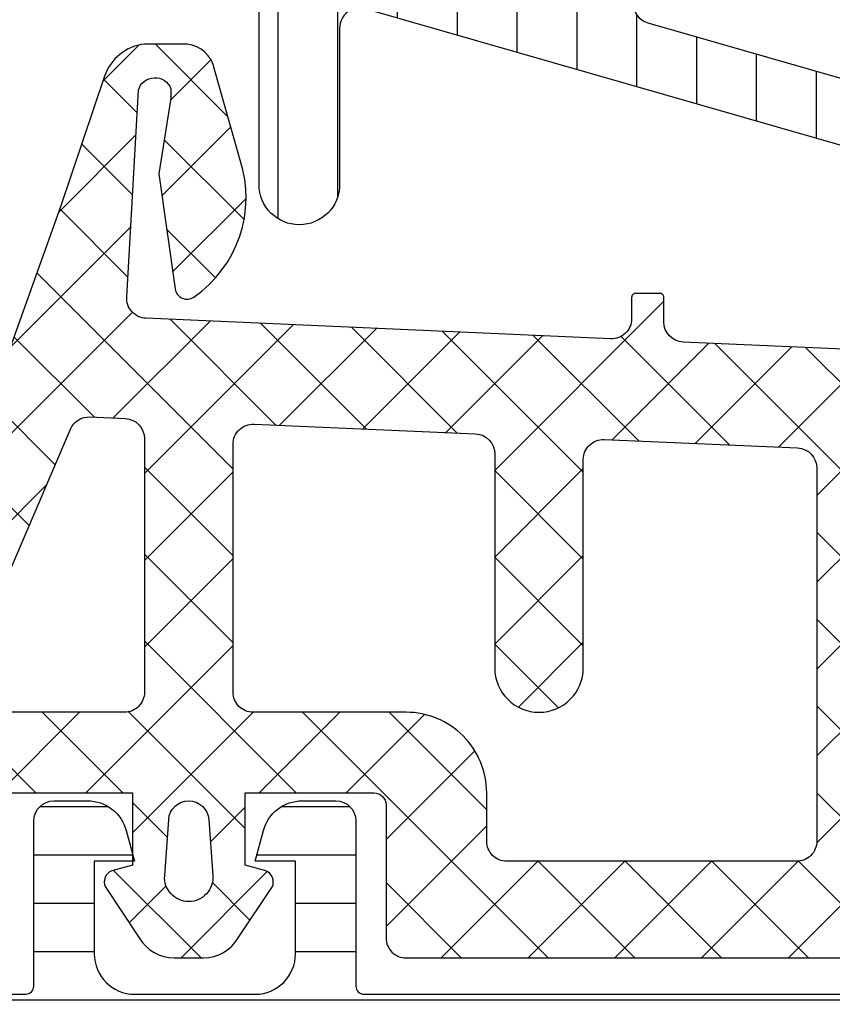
# Model space of a CAD drawing. Header units: millimetres. Extents: x 247761 to 294611, y 172579 to 236863.
# Tile 119 of 256: x 249750 to 249770, y 190091 to 190115. Entities that reach past the tile are written whole.
import ezdxf

# ---------------------------------------------------------------- set-up
doc = ezdxf.new("R2010")
doc.units = ezdxf.units.MM
doc.layers.add('FASÁDA DETAILNÍ', color=4, linetype='Continuous')
doc.layers.add('NOVA', color=240, linetype='Continuous')
pattern_1 = [(135, (0, 0), (-1.077630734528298, -1.077630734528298), []), (225, (0, 0), (1.077630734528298, -1.077630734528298), [])]

# ---------------------------------------------------------------- blocks, each defined once
blk = doc.blocks.new('A$C69D17D4D')
at = {"layer": 'FASÁDA DETAILNÍ'}
h = blk.add_hatch(dxfattribs=at)
h.set_pattern_fill('ANSI31', color=256, scale=0.468, angle=45, style=0)
h.set_pattern_definition([(90, (0, 0), (-1.4859, 3.33066907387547e-16), [])])
edge = h.paths.add_edge_path(flags=16)
edge.add_line((-24886.72962539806, 16752.15183115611), (-24888.01298739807, 16749.92912115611))
edge.add_ellipse((-24886.28126243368, 16748.92924877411), major_axis=(-1.999654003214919, 0), ratio=1, start_angle=-30.00150144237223, end_angle=29.99995422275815)
edge.add_line((-24888.01301439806, 16747.92942315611), (-24887.36088639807, 16746.79990515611))
edge.add_ellipse((-24884.76280619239, 16748.29990828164), major_axis=(-3.000005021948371, 0), ratio=1, start_angle=30.00001355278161, end_angle=73.99994528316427)
edge.add_line((-24885.58972239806, 16745.41611915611), (-24881.91870039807, 16744.36347115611))
edge.add_ellipse((-24881.78088160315, 16744.84410218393), major_axis=(-0.5000002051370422, 0), ratio=1, start_angle=73.99999279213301, end_angle=180.000798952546)
edge.add_line((-24881.28088139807, 16744.84410915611), (-24881.28099139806, 16752.40186215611))
edge.add_ellipse((-24881.78099123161, 16752.40185232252), major_axis=(-0.4999998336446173, 0), ratio=1, start_angle=180.0011268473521, end_angle=270.0008212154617)
edge.add_line((-24881.78099839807, 16752.90185215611), (-24885.43064739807, 16752.90179615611))
edge.add_ellipse((-24885.43060793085, 16751.40179690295), major_axis=(-1.499999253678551, 0), ratio=1, start_angle=270.0015075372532, end_angle=329.9984727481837)
edge = h.paths.add_edge_path(flags=16)
edge.add_line((-24879.68098939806, 16752.40188015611), (-24879.68086239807, 16744.09855015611))
edge.add_ellipse((-24879.18086211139, 16744.09855841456), major_axis=(-0.5000002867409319, 0), ratio=1, start_angle=0.000946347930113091, end_angle=74.00005606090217)
edge.add_line((-24879.31868039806, 16743.61792715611), (-24873.36591839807, 16741.91100015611))
edge.add_ellipse((-24873.2280993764, 16742.39163088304), major_axis=(-0.4999999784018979, 0), ratio=1, start_angle=73.99995831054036, end_angle=180.0009480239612)
edge.add_line((-24872.72809939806, 16742.39163915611), (-24872.72826939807, 16752.40199315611))
edge.add_ellipse((-24873.22826958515, 16752.40198096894), major_axis=(-0.5000001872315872, 0), ratio=1, start_angle=180.0013965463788, end_angle=270.0008952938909)
edge.add_line((-24873.22827739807, 16752.90198115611), (-24879.18099739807, 16752.90189115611))
edge.add_ellipse((-24879.18098912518, 16752.40189088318), major_axis=(-0.5000002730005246, 0), ratio=1, start_angle=-89.99905199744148, end_angle=0.001229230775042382)
edge = h.paths.add_edge_path(flags=16)
edge.add_line((-24865.36396539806, 16741.85284415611), (-24863.53007639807, 16745.02923415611))
edge.add_ellipse((-24866.12815614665, 16746.52923401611), major_axis=(-3.000002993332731, 0), ratio=1, start_angle=150.000036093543, end_angle=210.0014917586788)
edge.add_line((-24863.53011639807, 16748.02930315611), (-24865.91061139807, 16752.15218615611))
edge.add_ellipse((-24867.20962967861, 16751.40215049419), major_axis=(-1.500000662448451, 0), ratio=1, start_angle=210.001558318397, end_angle=270.0015171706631)
edge.add_line((-24867.20966939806, 16752.90215115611), (-24870.62828339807, 16752.90206015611))
edge.add_ellipse((-24870.62826991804, 16752.40206067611), major_axis=(-0.4999994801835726, 0), ratio=1, start_angle=-89.99845530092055, end_angle=0.001434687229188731)
edge.add_line((-24871.12826939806, 16752.40204815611), (-24871.12808839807, 16742.10273315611))
edge.add_ellipse((-24870.12808805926, 16742.10275149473), major_axis=(-1.000000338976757, 0), ratio=1, start_angle=0.001050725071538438, end_angle=90.0015275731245)
edge.add_line((-24870.12806139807, 16741.10275115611), (-24866.66296339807, 16741.10284415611))
edge.add_ellipse((-24866.66300358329, 16742.60284429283), major_axis=(-1.500000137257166, 0), ratio=1, start_angle=90.00153496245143, end_angle=149.9999969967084)
edge = h.paths.add_edge_path()
edge.add_line((-24863.51615939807, 16739.50297615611), (-24870.06922239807, 16739.50275415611))
edge.add_arc((-24870.06938925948, 16744.50275185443), 4.999997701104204, 253.999976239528, 270.00191209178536, ccw=False)
edge.add_line((-24871.44757739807, 16739.69644615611), (-24886.33399539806, 16743.96505715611))
edge.add_arc((-24886.47181391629, 16743.48442680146), 0.4999994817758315, 74.00000200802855, 180.0000739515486)
edge.add_line((-24886.97181339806, 16743.48442615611), (-24886.97181339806, 16739.60105215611))
edge.add_arc((-24887.97181339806, 16739.60103215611), 1.0000000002, -179.9988540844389, 0.0011459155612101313, ccw=False)
edge.add_line((-24888.97181339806, 16739.60101215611), (-24888.97200139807, 16744.29934815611))
edge.add_line((-24888.97200139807, 16744.29934815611), (-24889.12805339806, 16744.29934815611))
edge.add_arc((-24889.128053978, 16744.59934814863), 0.2999999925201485, 201.9738458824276, 270.0001107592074, ccw=False)
edge.add_line((-24889.40626039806, 16744.48709315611), (-24890.37944739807, 16746.89899515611))
edge.add_arc((-24890.56491864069, 16746.82415855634), 0.2000002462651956, 21.97379771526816, 114.1409822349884)
edge.add_line((-24890.64671539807, 16747.00666715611), (-24892.24540039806, 16746.29016715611))
edge.add_arc((-24892.55213866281, 16746.97457291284), 0.7499997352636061, 179.999981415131, 294.1410584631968, ccw=False)
edge.add_line((-24893.30213839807, 16746.97457315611), (-24893.30213839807, 16752.08212215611))
edge.add_arc((-24892.70213856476, 16752.08212202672), 0.5999998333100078, 59.85707513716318, 179.9999876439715, ccw=False)
edge.add_line((-24892.40084339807, 16752.60098715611), (-24890.22888639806, 16751.33977115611))
edge.add_arc((-24890.07823812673, 16751.59920380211), 0.3000003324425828, 239.8569693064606, 343.9999309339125)
edge.add_line((-24889.78985939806, 16751.51651215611), (-24889.35559239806, 16753.03098415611))
edge.add_line((-24889.35559239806, 16753.03098415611), (-24888.59304439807, 16754.35175615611))
edge.add_arc((-24888.33323725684, 16754.20175541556), 0.2999999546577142, 87.53669521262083, 149.9998316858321, ccw=False)
edge.add_line((-24888.32034339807, 16754.50147815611), (-24864.33068939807, 16754.50147815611))
edge.add_arc((-24864.31073472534, 16754.20214243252), 0.3000001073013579, 30.000147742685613, 93.81387623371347, ccw=False)
edge.add_line((-24864.05092739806, 16754.35214315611), (-24863.28835939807, 16753.03133715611))
edge.add_line((-24863.28835939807, 16753.03133715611), (-24862.85409239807, 16751.51686615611))
edge.add_arc((-24862.56571327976, 16751.59955730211), 0.3000005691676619, 195.9999567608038, 300.1429183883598)
edge.add_line((-24862.41506539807, 16751.34012415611), (-24860.24310939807, 16752.60134015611))
edge.add_arc((-24859.94181373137, 16752.08247473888), 0.6000003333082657, 3.984309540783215e-05, 120.1429523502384, ccw=False)
edge.add_line((-24859.34181339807, 16752.08247515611), (-24859.34181339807, 16742.17887515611))
edge.add_arc((-24860.09181345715, 16742.17887441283), 0.75000005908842, -114.14102026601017, 5.6782335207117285e-05, ccw=False)
edge.add_line((-24860.39855139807, 16741.49446815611), (-24861.99723639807, 16742.21096815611))
edge.add_arc((-24862.07903315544, 16742.02845955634), 0.2000002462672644, 65.85901776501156, 158.0262022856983)
edge.add_line((-24862.26450439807, 16742.10329615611), (-24863.23796339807, 16739.69072115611))
edge.add_arc((-24863.51616925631, 16739.80297531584), 0.2999991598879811, 270.0018827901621, 338.0262614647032, ccw=False)
h = blk.add_hatch(dxfattribs=at)
h.set_pattern_fill('ANSI37', color=256, scale=0.48, angle=90, style=0)
h.set_pattern_definition(pattern_1)
edge = h.paths.add_edge_path(flags=16)
edge.add_line((-24890.21938039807, 16723.83563733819), (-24890.11963639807, 16722.44278333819))
edge.add_arc((-24890.7181033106, 16722.39992584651), 0.5999995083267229, -90.0000083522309, 4.096080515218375, ccw=False)
edge.add_arc((-24890.71810348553, 16722.39992584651), 0.5999995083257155, 175.9039194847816, 270.0000083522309, ccw=False)
edge.add_line((-24891.31657039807, 16722.44278333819), (-24891.21682639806, 16723.83563733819))
edge.add_arc((-24890.71810339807, 16723.79992286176), 0.5000001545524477, 4.096064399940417, 175.9039356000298, ccw=False)
edge = h.paths.add_edge_path(flags=16)
edge.add_arc((-24892.31810002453, 16726.99993096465), 0.4999996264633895, -90.00004280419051, 4.280419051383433e-05, ccw=False)
edge.add_line((-24892.31810039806, 16726.49993133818), (-24895.91178539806, 16726.49993133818))
edge.add_arc((-24895.91178541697, 16726.99993167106), 0.5000003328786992, 156.7819733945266, 270.00000216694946, ccw=False)
edge.add_line((-24896.37129139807, 16727.19704733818), (-24893.65541339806, 16733.52814933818))
edge.add_arc((-24893.19590804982, 16733.33103341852), 0.4999998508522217, 87.49988936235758, 156.7819182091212, ccw=False)
edge.add_line((-24893.17409739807, 16733.83055733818), (-24892.29629039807, 16733.79223133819))
edge.add_arc((-24892.31809988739, 16733.29270772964), 0.4999994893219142, -4.485734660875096e-05, 87.50002088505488, ccw=False)
edge.add_line((-24891.81810039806, 16733.29270733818), (-24891.81810039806, 16726.99993133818))
edge = h.paths.add_edge_path(flags=16)
edge.add_line((-24866.76418139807, 16732.40809333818), (-24862.61551139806, 16723.51124033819))
edge.add_arc((-24863.06866513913, 16723.29993120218), 0.4999998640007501, -90.00002967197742, 25.000007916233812, ccw=False)
edge.add_line((-24863.06866539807, 16722.79993133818), (-24872.41810039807, 16722.79993133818))
edge.add_arc((-24872.4181007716, 16723.29993096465), 0.4999996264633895, 179.9999571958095, 270.00004280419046, ccw=False)
edge.add_line((-24872.91810039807, 16723.29993133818), (-24872.91810039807, 16732.42385433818))
edge.add_arc((-24872.41810033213, 16732.42385417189), 0.5000000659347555, 87.49997275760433, 179.9999809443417, ccw=False)
edge.add_line((-24872.39629039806, 16732.92337833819), (-24867.19552639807, 16732.69630833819))
edge.add_arc((-24867.21733612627, 16732.19678293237), 0.5000012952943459, 25.00009198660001, 87.50000252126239, ccw=False)
edge = h.paths.add_edge_path(flags=16)
edge.add_arc((-24875.61810002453, 16723.29993096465), 0.4999996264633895, -90.00004280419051, 4.280419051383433e-05, ccw=False)
edge.add_line((-24875.61810039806, 16722.79993133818), (-24882.81810039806, 16722.79993133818))
edge.add_arc((-24882.8181007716, 16723.29993096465), 0.4999996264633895, 179.9999571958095, 270.00004280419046, ccw=False)
edge.add_line((-24883.31810039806, 16723.29993133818), (-24883.31810039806, 16724.49993133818))
edge.add_arc((-24885.31809890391, 16724.49993283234), 1.99999850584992, 359.9999571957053, 450.0000428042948)
edge.add_line((-24885.31810039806, 16726.49993133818), (-24889.11810039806, 16726.49993133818))
edge.add_arc((-24889.1181007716, 16726.99993096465), 0.4999996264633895, 179.9999571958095, 270.00004280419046, ccw=False)
edge.add_line((-24889.61810039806, 16726.99993133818), (-24889.61810039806, 16733.15299233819))
edge.add_arc((-24889.11810033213, 16733.15299217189), 0.5000000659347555, 87.49997275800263, 179.9999809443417, ccw=False)
edge.add_line((-24889.09629039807, 16733.65251633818), (-24883.59629039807, 16733.41238133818))
edge.add_arc((-24883.61809988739, 16732.91285772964), 0.4999994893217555, -4.4856929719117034e-05, 87.50002088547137, ccw=False)
edge.add_line((-24883.11810039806, 16732.91285733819), (-24883.11810039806, 16727.59993133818))
edge.add_arc((-24882.01810039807, 16727.59993133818), 1.099999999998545, 180, 360)
edge.add_line((-24880.91810039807, 16727.59993133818), (-24880.91810039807, 16732.77314233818))
edge.add_arc((-24880.41810033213, 16732.77314217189), 0.5000000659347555, 87.49997275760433, 179.9999809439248, ccw=False)
edge.add_line((-24880.39629039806, 16733.27266633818), (-24875.59629039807, 16733.06309333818))
edge.add_arc((-24875.61809988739, 16732.56356972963), 0.4999994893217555, -4.4856929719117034e-05, 87.50002088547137, ccw=False)
edge.add_line((-24875.11810039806, 16732.56356933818), (-24875.11810039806, 16723.29993133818))
edge = h.paths.add_edge_path()
edge.add_line((-24860.40504739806, 16724.68638833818), (-24864.50289639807, 16733.47425433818))
edge.add_ellipse((-24867.22182176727, 16732.20639684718), major_axis=(-3.000002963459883, 0), ratio=1, start_angle=205.0000306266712, end_angle=267.4999411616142)
edge.add_line((-24867.09096039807, 16735.20354433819), (-24867.73991039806, 16735.23187833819))
edge.add_ellipse((-24867.71810090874, 16735.73140194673), major_axis=(-0.4999994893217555, 0), ratio=1, start_angle=-4.4856929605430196e-05, end_angle=87.50002088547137, ccw=False)
edge.add_line((-24868.21810039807, 16735.73140233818), (-24868.21810039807, 16736.69993133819))
edge.add_ellipse((-24868.31810032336, 16736.69993141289), major_axis=(-0.09999992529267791, 0), ratio=1, start_angle=179.9999571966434, end_angle=270.0000428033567)
edge.add_line((-24868.31810039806, 16736.79993133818), (-24868.91810039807, 16736.79993133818))
edge.add_ellipse((-24868.91810047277, 16736.69993141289), major_axis=(-0.09999992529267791, 0), ratio=1, start_angle=-90.00004280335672, end_angle=4.280335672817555e-05)
edge.add_line((-24869.01810039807, 16736.69993133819), (-24869.01810039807, 16735.79689333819))
edge.add_ellipse((-24869.518100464, 16735.79689350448), major_axis=(-0.5000000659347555, 0), ratio=1, start_angle=87.49997275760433, end_angle=179.9999809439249, ccw=False)
edge.add_line((-24869.53991039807, 16735.29736933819), (-24878.44020439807, 16735.69120733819))
edge.add_ellipse((-24878.4181002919, 16736.19071861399), major_axis=(-0.5000001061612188, 0), ratio=1, start_angle=-8.298694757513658e-05, end_angle=87.466230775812, ccw=False)
edge.add_line((-24878.91810039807, 16736.19071933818), (-24878.91810039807, 16736.79993133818))
edge.add_ellipse((-24879.01810032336, 16736.79993141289), major_axis=(-0.09999992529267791, 0), ratio=1, start_angle=179.9999571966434, end_angle=270.0000428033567)
edge.add_line((-24879.01810039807, 16736.89993133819), (-24879.61810039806, 16736.89993133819))
edge.add_ellipse((-24879.61810047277, 16736.79993141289), major_axis=(-0.09999992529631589, 0), ratio=1, start_angle=-90.00004280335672, end_angle=4.280335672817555e-05)
edge.add_line((-24879.71810039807, 16736.79993133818), (-24879.71810039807, 16736.27036933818))
edge.add_ellipse((-24880.2181008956, 16736.27036903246), major_axis=(-0.5000004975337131, 0), ratio=1, start_angle=87.46630200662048, end_angle=180.0000350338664, ccw=False)
edge.add_line((-24880.24020439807, 16735.77085733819), (-24891.78042939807, 16736.28151333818))
edge.add_ellipse((-24891.75861986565, 16736.78103793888), major_axis=(-0.5000004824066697, 0), ratio=1, start_angle=-3.2170573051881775, end_angle=87.50002091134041, ccw=False)
edge.add_line((-24892.25783239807, 16736.80909733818), (-24891.96926939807, 16741.94284033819))
edge.add_ellipse((-24891.55885139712, 16741.82728491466), major_axis=(-0.4263754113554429, 0), ratio=1, start_angle=200.7589723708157, end_angle=344.2751455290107, ccw=False)
edge.add_line((-24891.16015639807, 16741.97840833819), (-24891.16139639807, 16741.74580533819))
edge.add_line((-24891.16139639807, 16741.74580533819), (-24891.45953439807, 16739.86322633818))
edge.add_line((-24891.45953439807, 16739.86322633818), (-24891.05910839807, 16737.01394133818))
edge.add_ellipse((-24890.76202780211, 16737.05569193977), major_axis=(-0.2999999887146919, 0), ratio=1, start_angle=7.99974404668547, end_angle=124.5977463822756)
edge.add_ellipse((-24892.29514118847, 16739.27826302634), major_axis=(-3.000047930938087, 0), ratio=1, start_angle=124.5976412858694, end_angle=198.008424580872)
edge.add_line((-24889.44206239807, 16740.20574833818), (-24890.07563839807, 16742.46063933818))
edge.add_ellipse((-24890.8508509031, 16742.2997097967), major_axis=(-0.7917403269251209, 0), ratio=1, start_angle=191.727689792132, end_angle=263.2016537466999)
edge.add_line((-24890.75712839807, 16743.08588333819), (-24891.81533839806, 16743.08710433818))
edge.add_ellipse((-24891.68621415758, 16741.90801811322), major_axis=(-1.186135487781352, 0), ratio=1, start_angle=276.2496781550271, end_angle=341.3444235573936)
edge.add_line((-24892.81002839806, 16742.28743733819), (-24893.90436139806, 16739.04609733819))
edge.add_line((-24893.90436139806, 16739.04609733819), (-24896.79413939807, 16730.99630233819))
edge.add_line((-24896.79413939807, 16730.99630233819), (-24901.12694839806, 16721.09842533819))
edge.add_ellipse((-24900.6679394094, 16720.90015527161), major_axis=(-0.5000002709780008, 0), ratio=1, start_angle=-23.36204948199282, end_angle=89.93342362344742)
edge.add_line((-24900.66852039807, 16720.40015533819), (-24900.12181939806, 16720.39952033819))
edge.add_ellipse((-24900.12123912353, 16720.89952044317), major_axis=(-0.5000004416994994, 0), ratio=1, start_angle=89.93350548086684, end_angle=156.0791754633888)
edge.add_line((-24899.66418539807, 16720.69678333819), (-24898.26242939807, 16723.90078633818))
edge.add_ellipse((-24897.34628831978, 16723.4999320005), major_axis=(-0.9999993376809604, 0), ratio=1, start_angle=269.99994718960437, end_angle=336.3683852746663, ccw=False)
edge.add_line((-24897.34628739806, 16724.49993133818), (-24892.11834539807, 16724.49993133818))
edge.add_line((-24892.11834539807, 16724.49993133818), (-24892.11833639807, 16722.70045233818))
edge.add_line((-24892.11833639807, 16722.70045233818), (-24892.63313739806, 16722.56251033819))
edge.add_ellipse((-24892.51837214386, 16722.2853563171), major_axis=(-0.2999756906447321, 0), ratio=1, start_angle=-67.50629973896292, end_angle=22.50356669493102)
edge.add_line((-24892.79550639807, 16722.17054333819), (-24891.94633939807, 16720.90041633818))
edge.add_ellipse((-24891.08047521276, 16721.40013710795), major_axis=(-0.9997207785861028, 0), ratio=1, start_angle=29.99076069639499, end_angle=90.00761184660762)
edge.add_line((-24891.08034239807, 16720.40041633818), (-24890.35598139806, 16720.40044733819))
edge.add_ellipse((-24890.35618945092, 16721.40018517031), major_axis=(-0.9997378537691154, 0), ratio=1, start_angle=90.01192367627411, end_angle=150.0086750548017)
edge.add_line((-24889.49031539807, 16720.90044733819), (-24888.64114839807, 16722.17054333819))
edge.add_ellipse((-24888.9182958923, 16722.28535522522), major_axis=(-0.2999875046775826, 0), ratio=1, start_angle=157.4975938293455, end_angle=247.5013961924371)
edge.add_line((-24888.80350239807, 16722.56251033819), (-24889.31831839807, 16722.70048233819))
edge.add_line((-24889.31831839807, 16722.70048233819), (-24889.31832639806, 16724.49993133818))
edge.add_line((-24889.31832639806, 16724.49993133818), (-24886.11809939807, 16724.49993133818))
edge.add_ellipse((-24886.11809917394, 16724.1999315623), major_axis=(-0.2999997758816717, 0), ratio=1, start_angle=179.9999571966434, end_angle=270.00004280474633, ccw=False)
edge.add_line((-24885.81809939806, 16724.19993133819), (-24885.81809939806, 16720.89993533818))
edge.add_ellipse((-24885.3180997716, 16720.89993496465), major_axis=(-0.4999996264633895, 0), ratio=1, start_angle=-4.280419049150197e-05, end_angle=90.00004280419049)
edge.add_line((-24885.31809939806, 16720.39993533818), (-24858.42047739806, 16720.39993533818))
edge.add_line((-24858.42047739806, 16720.39993533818), (-24857.52535939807, 16721.95032733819))
edge.add_ellipse((-24857.9583719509, 16722.20032742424), major_axis=(-0.4999999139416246, 0), ratio=1, start_angle=149.9999829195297, end_angle=269.9999366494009)
edge.add_line((-24857.95837139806, 16722.70032733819), (-24857.95837139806, 16724.39769833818))
edge.add_line((-24857.95837139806, 16724.39769833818), (-24859.95189339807, 16724.39769833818))
edge.add_ellipse((-24859.95189374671, 16724.89769859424), major_axis=(-0.500000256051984, 0), ratio=1, start_angle=25.000128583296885, end_angle=90.00003995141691, ccw=False)
h = blk.add_hatch(dxfattribs=at)
h.set_pattern_fill('ANSI37', color=256, scale=0.48, angle=90, style=0)
h.set_pattern_definition(pattern_1)
edge = h.paths.add_edge_path(flags=16)
edge.add_line((-24890.21938039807, 16723.83563715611), (-24890.11963639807, 16722.44278315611))
edge.add_arc((-24890.7181033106, 16722.39992566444), 0.5999995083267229, -90.0000083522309, 4.096080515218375, ccw=False)
edge.add_arc((-24890.71810348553, 16722.39992566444), 0.5999995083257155, 175.9039194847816, 270.0000083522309, ccw=False)
edge.add_line((-24891.31657039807, 16722.44278315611), (-24891.21682639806, 16723.83563715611))
edge.add_arc((-24890.71810339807, 16723.79992267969), 0.5000001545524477, 4.096064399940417, 175.9039356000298, ccw=False)
edge = h.paths.add_edge_path(flags=16)
edge.add_arc((-24892.31810002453, 16726.99993078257), 0.4999996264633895, -90.00004280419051, 4.280419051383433e-05, ccw=False)
edge.add_line((-24892.31810039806, 16726.49993115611), (-24895.91178539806, 16726.49993115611))
edge.add_arc((-24895.91178541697, 16726.99993148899), 0.5000003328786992, 156.7819733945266, 270.00000216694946, ccw=False)
edge.add_line((-24896.37129139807, 16727.19704715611), (-24893.65541339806, 16733.52814915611))
edge.add_arc((-24893.19590804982, 16733.33103323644), 0.4999998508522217, 87.49988936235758, 156.7819182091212, ccw=False)
edge.add_line((-24893.17409739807, 16733.83055715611), (-24892.29629039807, 16733.79223115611))
edge.add_arc((-24892.31809988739, 16733.29270754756), 0.4999994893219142, -4.485734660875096e-05, 87.50002088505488, ccw=False)
edge.add_line((-24891.81810039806, 16733.29270715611), (-24891.81810039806, 16726.99993115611))
edge = h.paths.add_edge_path(flags=16)
edge.add_line((-24866.76418139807, 16732.40809315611), (-24862.61551139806, 16723.51124015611))
edge.add_arc((-24863.06866513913, 16723.29993102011), 0.4999998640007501, -90.00002967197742, 25.000007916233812, ccw=False)
edge.add_line((-24863.06866539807, 16722.79993115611), (-24872.41810039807, 16722.79993115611))
edge.add_arc((-24872.4181007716, 16723.29993078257), 0.4999996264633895, 179.9999571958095, 270.00004280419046, ccw=False)
edge.add_line((-24872.91810039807, 16723.29993115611), (-24872.91810039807, 16732.42385415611))
edge.add_arc((-24872.41810033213, 16732.42385398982), 0.5000000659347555, 87.49997275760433, 179.9999809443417, ccw=False)
edge.add_line((-24872.39629039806, 16732.92337815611), (-24867.19552639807, 16732.69630815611))
edge.add_arc((-24867.21733612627, 16732.1967827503), 0.5000012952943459, 25.00009198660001, 87.50000252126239, ccw=False)
edge = h.paths.add_edge_path(flags=16)
edge.add_arc((-24875.61810002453, 16723.29993078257), 0.4999996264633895, -90.00004280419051, 4.280419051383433e-05, ccw=False)
edge.add_line((-24875.61810039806, 16722.79993115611), (-24882.81810039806, 16722.79993115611))
edge.add_arc((-24882.8181007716, 16723.29993078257), 0.4999996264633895, 179.9999571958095, 270.00004280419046, ccw=False)
edge.add_line((-24883.31810039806, 16723.29993115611), (-24883.31810039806, 16724.49993115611))
edge.add_arc((-24885.31809890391, 16724.49993265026), 1.99999850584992, 359.9999571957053, 450.0000428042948)
edge.add_line((-24885.31810039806, 16726.49993115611), (-24889.11810039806, 16726.49993115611))
edge.add_arc((-24889.1181007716, 16726.99993078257), 0.4999996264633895, 179.9999571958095, 270.00004280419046, ccw=False)
edge.add_line((-24889.61810039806, 16726.99993115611), (-24889.61810039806, 16733.15299215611))
edge.add_arc((-24889.11810033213, 16733.15299198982), 0.5000000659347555, 87.49997275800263, 179.9999809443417, ccw=False)
edge.add_line((-24889.09629039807, 16733.65251615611), (-24883.59629039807, 16733.41238115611))
edge.add_arc((-24883.61809988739, 16732.91285754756), 0.4999994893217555, -4.4856929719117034e-05, 87.50002088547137, ccw=False)
edge.add_line((-24883.11810039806, 16732.91285715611), (-24883.11810039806, 16727.59993115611))
edge.add_arc((-24882.01810039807, 16727.59993115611), 1.099999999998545, 180, 360)
edge.add_line((-24880.91810039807, 16727.59993115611), (-24880.91810039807, 16732.77314215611))
edge.add_arc((-24880.41810033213, 16732.77314198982), 0.5000000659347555, 87.49997275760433, 179.9999809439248, ccw=False)
edge.add_line((-24880.39629039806, 16733.27266615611), (-24875.59629039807, 16733.06309315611))
edge.add_arc((-24875.61809988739, 16732.56356954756), 0.4999994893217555, -4.4856929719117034e-05, 87.50002088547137, ccw=False)
edge.add_line((-24875.11810039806, 16732.56356915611), (-24875.11810039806, 16723.29993115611))
edge = h.paths.add_edge_path()
edge.add_line((-24860.40504739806, 16724.68638815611), (-24864.50289639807, 16733.47425415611))
edge.add_ellipse((-24867.22182176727, 16732.20639666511), major_axis=(-3.000002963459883, 0), ratio=1, start_angle=205.0000306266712, end_angle=267.4999411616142)
edge.add_line((-24867.09096039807, 16735.20354415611), (-24867.73991039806, 16735.23187815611))
edge.add_ellipse((-24867.71810090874, 16735.73140176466), major_axis=(-0.4999994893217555, 0), ratio=1, start_angle=-4.4856929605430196e-05, end_angle=87.50002088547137, ccw=False)
edge.add_line((-24868.21810039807, 16735.73140215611), (-24868.21810039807, 16736.69993115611))
edge.add_ellipse((-24868.31810032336, 16736.69993123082), major_axis=(-0.09999992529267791, 0), ratio=1, start_angle=179.9999571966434, end_angle=270.0000428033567)
edge.add_line((-24868.31810039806, 16736.79993115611), (-24868.91810039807, 16736.79993115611))
edge.add_ellipse((-24868.91810047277, 16736.69993123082), major_axis=(-0.09999992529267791, 0), ratio=1, start_angle=-90.00004280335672, end_angle=4.280335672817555e-05)
edge.add_line((-24869.01810039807, 16736.69993115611), (-24869.01810039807, 16735.79689315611))
edge.add_ellipse((-24869.518100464, 16735.79689332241), major_axis=(-0.5000000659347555, 0), ratio=1, start_angle=87.49997275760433, end_angle=179.9999809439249, ccw=False)
edge.add_line((-24869.53991039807, 16735.29736915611), (-24878.44020439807, 16735.69120715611))
edge.add_ellipse((-24878.4181002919, 16736.19071843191), major_axis=(-0.5000001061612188, 0), ratio=1, start_angle=-8.298694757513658e-05, end_angle=87.466230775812, ccw=False)
edge.add_line((-24878.91810039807, 16736.19071915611), (-24878.91810039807, 16736.79993115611))
edge.add_ellipse((-24879.01810032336, 16736.79993123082), major_axis=(-0.09999992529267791, 0), ratio=1, start_angle=179.9999571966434, end_angle=270.0000428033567)
edge.add_line((-24879.01810039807, 16736.89993115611), (-24879.61810039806, 16736.89993115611))
edge.add_ellipse((-24879.61810047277, 16736.79993123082), major_axis=(-0.09999992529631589, 0), ratio=1, start_angle=-90.00004280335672, end_angle=4.280335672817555e-05)
edge.add_line((-24879.71810039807, 16736.79993115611), (-24879.71810039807, 16736.27036915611))
edge.add_ellipse((-24880.2181008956, 16736.27036885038), major_axis=(-0.5000004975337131, 0), ratio=1, start_angle=87.46630200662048, end_angle=180.0000350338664, ccw=False)
edge.add_line((-24880.24020439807, 16735.77085715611), (-24891.78042939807, 16736.28151315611))
edge.add_ellipse((-24891.75861986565, 16736.78103775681), major_axis=(-0.5000004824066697, 0), ratio=1, start_angle=-3.2170573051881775, end_angle=87.50002091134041, ccw=False)
edge.add_line((-24892.25783239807, 16736.80909715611), (-24891.96926939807, 16741.94284015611))
edge.add_ellipse((-24891.55885139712, 16741.82728473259), major_axis=(-0.4263754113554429, 0), ratio=1, start_angle=200.7589723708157, end_angle=344.2751455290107, ccw=False)
edge.add_line((-24891.16015639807, 16741.97840815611), (-24891.16139639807, 16741.74580515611))
edge.add_line((-24891.16139639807, 16741.74580515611), (-24891.45953439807, 16739.86322615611))
edge.add_line((-24891.45953439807, 16739.86322615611), (-24891.05910839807, 16737.01394115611))
edge.add_ellipse((-24890.76202780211, 16737.0556917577), major_axis=(-0.2999999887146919, 0), ratio=1, start_angle=7.99974404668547, end_angle=124.5977463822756)
edge.add_ellipse((-24892.29514118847, 16739.27826284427), major_axis=(-3.000047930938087, 0), ratio=1, start_angle=124.5976412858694, end_angle=198.008424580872)
edge.add_line((-24889.44206239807, 16740.20574815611), (-24890.07563839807, 16742.46063915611))
edge.add_ellipse((-24890.8508509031, 16742.29970961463), major_axis=(-0.7917403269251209, 0), ratio=1, start_angle=191.727689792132, end_angle=263.2016537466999)
edge.add_line((-24890.75712839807, 16743.08588315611), (-24891.81533839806, 16743.08710415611))
edge.add_ellipse((-24891.68621415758, 16741.90801793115), major_axis=(-1.186135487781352, 0), ratio=1, start_angle=276.2496781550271, end_angle=341.3444235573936)
edge.add_line((-24892.81002839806, 16742.28743715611), (-24893.90436139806, 16739.04609715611))
edge.add_line((-24893.90436139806, 16739.04609715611), (-24896.79413939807, 16730.99630215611))
edge.add_line((-24896.79413939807, 16730.99630215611), (-24901.12694839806, 16721.09842515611))
edge.add_ellipse((-24900.6679394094, 16720.90015508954), major_axis=(-0.5000002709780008, 0), ratio=1, start_angle=-23.36204948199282, end_angle=89.93342362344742)
edge.add_line((-24900.66852039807, 16720.40015515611), (-24900.12181939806, 16720.39952015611))
edge.add_ellipse((-24900.12123912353, 16720.89952026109), major_axis=(-0.5000004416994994, 0), ratio=1, start_angle=89.93350548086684, end_angle=156.0791754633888)
edge.add_line((-24899.66418539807, 16720.69678315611), (-24898.26242939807, 16723.90078615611))
edge.add_ellipse((-24897.34628831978, 16723.49993181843), major_axis=(-0.9999993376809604, 0), ratio=1, start_angle=269.99994718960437, end_angle=336.3683852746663, ccw=False)
edge.add_line((-24897.34628739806, 16724.49993115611), (-24892.11834539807, 16724.49993115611))
edge.add_line((-24892.11834539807, 16724.49993115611), (-24892.11833639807, 16722.70045215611))
edge.add_line((-24892.11833639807, 16722.70045215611), (-24892.63313739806, 16722.56251015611))
edge.add_ellipse((-24892.51837214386, 16722.28535613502), major_axis=(-0.2999756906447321, 0), ratio=1, start_angle=-67.50629973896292, end_angle=22.50356669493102)
edge.add_line((-24892.79550639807, 16722.17054315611), (-24891.94633939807, 16720.90041615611))
edge.add_ellipse((-24891.08047521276, 16721.40013692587), major_axis=(-0.9997207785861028, 0), ratio=1, start_angle=29.99076069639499, end_angle=90.00761184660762)
edge.add_line((-24891.08034239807, 16720.40041615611), (-24890.35598139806, 16720.40044715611))
edge.add_ellipse((-24890.35618945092, 16721.40018498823), major_axis=(-0.9997378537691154, 0), ratio=1, start_angle=90.01192367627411, end_angle=150.0086750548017)
edge.add_line((-24889.49031539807, 16720.90044715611), (-24888.64114839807, 16722.17054315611))
edge.add_ellipse((-24888.9182958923, 16722.28535504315), major_axis=(-0.2999875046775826, 0), ratio=1, start_angle=157.4975938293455, end_angle=247.5013961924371)
edge.add_line((-24888.80350239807, 16722.56251015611), (-24889.31831839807, 16722.70048215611))
edge.add_line((-24889.31831839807, 16722.70048215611), (-24889.31832639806, 16724.49993115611))
edge.add_line((-24889.31832639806, 16724.49993115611), (-24886.11809939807, 16724.49993115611))
edge.add_ellipse((-24886.11809917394, 16724.19993138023), major_axis=(-0.2999997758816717, 0), ratio=1, start_angle=179.9999571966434, end_angle=270.00004280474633, ccw=False)
edge.add_line((-24885.81809939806, 16724.19993115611), (-24885.81809939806, 16720.89993515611))
edge.add_ellipse((-24885.3180997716, 16720.89993478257), major_axis=(-0.4999996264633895, 0), ratio=1, start_angle=-4.280419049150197e-05, end_angle=90.00004280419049)
edge.add_line((-24885.31809939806, 16720.39993515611), (-24858.42047739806, 16720.39993515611))
edge.add_line((-24858.42047739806, 16720.39993515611), (-24857.52535939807, 16721.95032715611))
edge.add_ellipse((-24857.9583719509, 16722.20032724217), major_axis=(-0.4999999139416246, 0), ratio=1, start_angle=149.9999829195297, end_angle=269.9999366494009)
edge.add_line((-24857.95837139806, 16722.70032715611), (-24857.95837139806, 16724.39769815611))
edge.add_line((-24857.95837139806, 16724.39769815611), (-24859.95189339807, 16724.39769815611))
edge.add_ellipse((-24859.95189374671, 16724.89769841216), major_axis=(-0.500000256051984, 0), ratio=1, start_angle=25.000128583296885, end_angle=90.00003995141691, ccw=False)
h = blk.add_hatch(dxfattribs=at)
h.set_pattern_fill('LINIE', color=256, scale=1.2, angle=-1.272221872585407e-14, style=0)
h.set_pattern_definition([(360, (-24899.94271645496, 16700.21696921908), (2.939128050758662e-16, 1.2), [])])
edge = h.paths.add_edge_path()
edge.add_arc((-24896.40802008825, 16718.19074167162), 0.2999999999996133, 269.9979247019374, 359.9979247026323)
edge.add_line((-24896.10802008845, 16718.19073080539), (-24896.10799146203, 16719.0010621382))
edge.add_arc((-24895.60799414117, 16719.00104670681), 0.4999973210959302, 89.99761771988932, 179.9982316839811, ccw=False)
edge.add_line((-24895.60797335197, 16719.50104402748), (-24894.76690110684, 16719.50236457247))
edge.add_arc((-24894.76690110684, 16719.70236457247), 0.2000000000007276, 270, 360)
edge.add_line((-24894.56690110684, 16719.70236457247), (-24894.56690110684, 16723.80236457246))
edge.add_arc((-24894.06690110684, 16723.80236457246), 0.5, 90, 180, ccw=False)
edge.add_line((-24894.06690110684, 16724.30236457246), (-24893.23615188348, 16724.30236457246))
edge.add_arc((-24893.23615188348, 16723.30236457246), 1, 15.000000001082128, 90, ccw=False)
edge.add_line((-24892.27022605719, 16723.56118361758), (-24892.06690110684, 16722.80236457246))
edge.add_line((-24892.06690110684, 16722.80236457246), (-24893.06690110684, 16722.80236457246))
edge.add_line((-24893.06690110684, 16722.80236457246), (-24893.06690110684, 16720.50236457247))
edge.add_arc((-24892.06277462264, 16720.50407381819), 1.00412793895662, 180.0975300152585, 269.7659122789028)
edge.add_line((-24892.06687707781, 16719.49995425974), (-24889.06699872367, 16719.49995425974))
edge.add_arc((-24889.07102707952, 16720.50407360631), 1.004127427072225, 270.2298596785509, 359.9024820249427)
edge.add_line((-24888.06690110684, 16720.50236457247), (-24888.06690110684, 16722.80236457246))
edge.add_line((-24888.06690110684, 16722.80236457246), (-24889.06690110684, 16722.80236457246))
edge.add_line((-24889.06690110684, 16722.80236457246), (-24888.86357615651, 16723.56118361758))
edge.add_arc((-24887.89765033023, 16723.30236457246), 0.9999999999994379, 90, 164.9999999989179, ccw=False)
edge.add_line((-24887.89765033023, 16724.30236457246), (-24887.06690110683, 16724.30236457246))
edge.add_arc((-24887.06690110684, 16723.80236457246), 0.499999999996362, -4.16889633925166e-10, 89.99999999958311, ccw=False)
edge.add_line((-24886.56690110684, 16723.80236457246), (-24886.56690110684, 16719.70236457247))
edge.add_arc((-24886.36272801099, 16719.70409312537), 0.2041804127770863, 180.4850610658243, 268.8441310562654)
edge.add_line((-24886.36684680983, 16719.49995425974), (-24860.52548000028, 16719.49993133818))
edge.add_arc((-24860.52549543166, 16718.99993401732), 0.4999973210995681, -0.0023822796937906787, 89.99823168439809, ccw=False)
edge.add_line((-24860.025498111, 16718.99991322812), (-24860.02552673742, 16718.18958189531))
edge.add_arc((-24859.72552673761, 16718.18957102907), 0.2999999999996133, 179.9979247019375, 269.9979247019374)
edge.add_line((-24859.72553760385, 16717.88957102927), (-24857.32553921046, 16717.88981604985))
edge.add_arc((-24857.32555468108, 16717.38982007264), 0.4999959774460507, -0.002377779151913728, 89.99822718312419, ccw=False)
edge.add_line((-24856.82555870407, 16717.38979932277), (-24856.82568535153, 16713.91325782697))
edge.add_arc((-24857.815498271, 16714.05560432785), 0.9999960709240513, 237.2709086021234, 351.8163166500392, ccw=False)
edge.add_line((-24858.35616366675, 16713.21437126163), (-24860.639772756, 16714.53292369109))
edge.add_arc((-24860.8897884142, 16714.09992002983), 0.5000000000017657, 59.99792810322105, 89.99786479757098)
edge.add_line((-24860.88976978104, 16714.59992002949), (-24895.24403853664, 16714.60100634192))
edge.add_arc((-24895.24405612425, 16714.10100634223), 0.500000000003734, 89.99798460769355, 119.9979213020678)
edge.add_line((-24895.49404041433, 16714.53402811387), (-24897.77774501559, 16713.21564111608))
edge.add_arc((-24898.31834946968, 16714.05691334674), 0.9999960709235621, 188.1795327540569, 302.72494080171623, ccw=False)
edge.add_line((-24899.30817269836, 16713.91463854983), (-24899.3080460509, 16717.39118004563))
edge.add_arc((-24898.80805007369, 16717.39116457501), 0.4999959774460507, 89.99762222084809, 179.9982271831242, ccw=False)
edge.add_line((-24898.80802932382, 16717.89116055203), (-24896.40803095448, 16717.89074167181))
edge = h.paths.add_edge_path(flags=16)
edge.add_line((-24872.2169073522, 16717.70046606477), (-24872.2169073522, 16716.40047195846))
edge.add_arc((-24871.71691099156, 16716.4004683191), 0.499996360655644, 179.9995829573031, 270.0004170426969)
edge.add_line((-24871.7169073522, 16715.90047195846), (-24862.86691345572, 16715.90047195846))
edge.add_arc((-24862.86690981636, 16716.4004683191), 0.499996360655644, 269.9995829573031, 360.0004170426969)
edge.add_line((-24862.36691345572, 16716.40047195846), (-24862.36691345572, 16717.70046606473))
edge.add_arc((-24862.86691345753, 16717.70048263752), 0.5000000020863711, 359.9981008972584, 449.9999997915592)
edge.add_line((-24862.86691345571, 16718.20048263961), (-24871.71690735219, 16718.20048263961))
edge.add_arc((-24871.71690735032, 16717.70048263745), 0.5000000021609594, 90.00000021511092, 180.0018990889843)
edge = h.paths.add_edge_path(flags=16)
edge.add_arc((-24882.41691345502, 16717.7004826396), 0.5, 89.99999999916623, 180)
edge.add_line((-24882.91691345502, 16717.7004826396), (-24882.91691345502, 16716.40047195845))
edge.add_arc((-24882.41691345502, 16716.40047195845), 0.499999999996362, 180, 270.0000000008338)
edge.add_line((-24882.41691345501, 16715.90047195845), (-24873.7169073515, 16715.90047195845))
edge.add_arc((-24873.7169073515, 16716.40047195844), 0.499999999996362, 270.0000000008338, 359.9999999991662)
edge.add_line((-24873.2169073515, 16716.40047195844), (-24873.2169073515, 16717.70048263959))
edge.add_arc((-24873.7169073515, 16717.7004826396), 0.5, 359.9999999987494, 449.9999999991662)
edge.add_line((-24873.7169073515, 16718.2004826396), (-24882.41691345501, 16718.2004826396))
edge = h.paths.add_edge_path(flags=16)
edge.add_arc((-24884.41690981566, 16716.40046831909), 0.499996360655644, 269.9995829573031, 360.0004170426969)
edge.add_line((-24883.91691345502, 16716.40047195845), (-24883.91691345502, 16717.70046606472))
edge.add_arc((-24884.41691345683, 16717.70048263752), 0.500000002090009, 359.9981008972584, 449.9999997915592)
edge.add_line((-24884.41691345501, 16718.2004826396), (-24893.26692261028, 16718.2004826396))
edge.add_arc((-24893.26692261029, 16717.70049789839), 0.4999847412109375, 89.9999999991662, 180)
edge.add_line((-24893.7669073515, 16717.70049789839), (-24893.7669073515, 16716.40048721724))
edge.add_arc((-24893.26689209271, 16716.40048721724), 0.5000152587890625, 180, 270.0000000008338)
edge.add_line((-24893.26689209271, 16715.90047195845), (-24884.41691345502, 16715.90047195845))
for points in [[(-24886.33399539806, 16743.96505715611, 0.498582), (-24886.97181339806, 16743.48442615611), (-24886.97181339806, 16739.60105215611), (-24886.97181339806, 16739.60105215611, -1), (-24888.97181339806, 16739.60101215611), (-24888.97200139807, 16744.29934815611)], [(-24859.34181339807, 16752.08247515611), (-24859.34181339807, 16742.17887515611), (-24859.34181339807, 16742.17887515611, -0.543753), (-24860.39855139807, 16741.49446815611), (-24861.99723639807, 16742.21096815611), (-24861.99723639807, 16742.21096815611, 0.425336), (-24862.26450439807, 16742.10329615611), (-24863.23796339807, 16739.69072115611), (-24863.23796339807, 16739.69072115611, -0.305847), (-24863.51615939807, 16739.50297615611), (-24863.51615939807, 16739.50297615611), (-24870.06922239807, 16739.50275415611), (-24870.06922239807, 16739.50275415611, -0.0699353), (-24871.44757739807, 16739.69644615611), (-24886.33399539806, 16743.96505715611)], [(-24895.60797335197, 16719.50104402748), (-24894.76690110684, 16719.50236457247, 0.414213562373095), (-24894.56690110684, 16719.70236457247), (-24894.56690110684, 16723.80236457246, -0.414213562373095), (-24894.06690110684, 16724.30236457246), (-24893.23615188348, 16724.30236457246, -0.3394542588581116), (-24892.27022605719, 16723.56118361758), (-24892.06690110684, 16722.80236457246), (-24893.06690110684, 16722.80236457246), (-24893.06690110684, 16720.50236457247, 0.4125193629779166), (-24892.06687707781, 16719.49995425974), (-24889.06699872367, 16719.49995425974, 0.4125410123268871), (-24888.06690110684, 16720.50236457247), (-24888.06690110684, 16722.80236457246), (-24889.06690110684, 16722.80236457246), (-24888.86357615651, 16723.56118361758, -0.3394542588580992), (-24887.89765033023, 16724.30236457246), (-24887.06690110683, 16724.30236457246, -0.414213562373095), (-24886.56690110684, 16723.80236457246), (-24886.56690110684, 16719.70236457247, 0.4058498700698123), (-24886.36684680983, 16719.49995425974), (-24860.52548000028, 16719.49993133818, -0.4142167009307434), (-24860.025498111, 16718.99991322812)]]:
    blk.add_lwpolyline(points, format="xyb", dxfattribs=at)
at = {"layer": 'FASÁDA DETAILNÍ', "extrusion": (0, 0, -1)}
blk.add_lwpolyline([(24879.68098939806, 16752.40188015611), (24879.68086239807, 16744.09855015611), (24879.68086239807, 16744.09855015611, -0.334591), (24879.31868039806, 16743.61792715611), (24873.36591839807, 16741.91100015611), (24873.36591839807, 16741.91100015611, -0.498587), (24872.72809939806, 16742.39163915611), (24872.72826939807, 16752.40199315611), (24872.72826939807, 16752.40199315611, -0.414211), (24873.22827739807, 16752.90198115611), (24879.18099739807, 16752.90189115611), (24879.18099739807, 16752.90189115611, -0.414215), (24879.68098939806, 16752.40188015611)], format="xyb", close=True, dxfattribs=at)
for points in [[(24869.53991039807, 16735.29736933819), (24878.44020439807, 16735.69120733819), (24878.44020439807, 16735.69120733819, 0.40132), (24878.91810039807, 16736.19071933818), (24878.91810039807, 16736.79993133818), (24878.91810039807, 16736.79993133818, -0.414214), (24879.01810039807, 16736.89993133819), (24879.61810039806, 16736.89993133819), (24879.61810039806, 16736.89993133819, -0.414214), (24879.71810039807, 16736.79993133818), (24879.71810039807, 16736.27036933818), (24879.71810039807, 16736.27036933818, 0.427226), (24880.24020439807, 16735.77085733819), (24891.78042939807, 16736.28151333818), (24891.78042939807, 16736.28151333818, 0.417884), (24892.25783239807, 16736.80909733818), (24891.96926939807, 16741.94284033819), (24891.96926939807, 16741.94284033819, 0.723322), (24891.16015639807, 16741.97840833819), (24891.16139639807, 16741.74580533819), (24891.45953439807, 16739.86322633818), (24891.05910839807, 16737.01394133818), (24891.05910839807, 16737.01394133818, -0.557725), (24890.59168439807, 16736.80874433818, -0.331739), (24889.44206239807, 16740.20574833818), (24890.07563839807, 16742.46063933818), (24890.07563839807, 16742.46063933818, -0.322384), (24890.75712839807, 16743.08588333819), (24891.81533839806, 16743.08710433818), (24891.81533839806, 16743.08710433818, -0.291922), (24892.81002839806, 16742.28743733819), (24893.90436139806, 16739.04609733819), (24896.79413939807, 16730.99630233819)], [(24897.34628739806, 16724.49993133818), (24892.11834539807, 16724.49993133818), (24892.11833639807, 16722.70045233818), (24892.63313739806, 16722.56251033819), (24892.63313739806, 16722.56251033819, -0.414264), (24892.79550639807, 16722.17054333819), (24891.94633939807, 16720.90041633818), (24891.94633939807, 16720.90041633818, -0.268028), (24891.08034239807, 16720.40041633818), (24890.35598139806, 16720.40044733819), (24890.35598139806, 16720.40044733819, -0.267934), (24889.49031539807, 16720.90044733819), (24888.64114839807, 16722.17054333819), (24888.64114839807, 16722.17054333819, -0.414233), (24888.80350239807, 16722.56251033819), (24889.31831839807, 16722.70048233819), (24889.31832639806, 16724.49993133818), (24886.11809939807, 16724.49993133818), (24886.11809939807, 16724.49993133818, 0.414214), (24885.81809939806, 16724.19993133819), (24885.81809939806, 16720.89993533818), (24885.81809939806, 16720.89993533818, -0.414214), (24885.31809939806, 16720.39993533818), (24858.42047739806, 16720.39993533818)], [(24869.53991039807, 16735.29736915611), (24878.44020439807, 16735.69120715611), (24878.44020439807, 16735.69120715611, 0.40132), (24878.91810039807, 16736.19071915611), (24878.91810039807, 16736.79993115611), (24878.91810039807, 16736.79993115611, -0.414214), (24879.01810039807, 16736.89993115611), (24879.61810039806, 16736.89993115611), (24879.61810039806, 16736.89993115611, -0.414214), (24879.71810039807, 16736.79993115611), (24879.71810039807, 16736.27036915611), (24879.71810039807, 16736.27036915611, 0.427226), (24880.24020439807, 16735.77085715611), (24891.78042939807, 16736.28151315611), (24891.78042939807, 16736.28151315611, 0.417884), (24892.25783239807, 16736.80909715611), (24891.96926939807, 16741.94284015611), (24891.96926939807, 16741.94284015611, 0.723322), (24891.16015639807, 16741.97840815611), (24891.16139639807, 16741.74580515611), (24891.45953439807, 16739.86322615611), (24891.05910839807, 16737.01394115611), (24891.05910839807, 16737.01394115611, -0.557725), (24890.59168439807, 16736.80874415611, -0.331739), (24889.44206239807, 16740.20574815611), (24890.07563839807, 16742.46063915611), (24890.07563839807, 16742.46063915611, -0.322384), (24890.75712839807, 16743.08588315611), (24891.81533839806, 16743.08710415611), (24891.81533839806, 16743.08710415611, -0.291922), (24892.81002839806, 16742.28743715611), (24893.90436139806, 16739.04609715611), (24896.79413939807, 16730.99630215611)], [(24897.34628739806, 16724.49993115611), (24892.11834539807, 16724.49993115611), (24892.11833639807, 16722.70045215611), (24892.63313739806, 16722.56251015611), (24892.63313739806, 16722.56251015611, -0.414264), (24892.79550639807, 16722.17054315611), (24891.94633939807, 16720.90041615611), (24891.94633939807, 16720.90041615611, -0.268028), (24891.08034239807, 16720.40041615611), (24890.35598139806, 16720.40044715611), (24890.35598139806, 16720.40044715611, -0.267934), (24889.49031539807, 16720.90044715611), (24888.64114839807, 16722.17054315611), (24888.64114839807, 16722.17054315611, -0.414233), (24888.80350239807, 16722.56251015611), (24889.31831839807, 16722.70048215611), (24889.31832639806, 16724.49993115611), (24886.11809939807, 16724.49993115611), (24886.11809939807, 16724.49993115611, 0.414214), (24885.81809939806, 16724.19993115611), (24885.81809939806, 16720.89993515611), (24885.81809939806, 16720.89993515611, -0.414214), (24885.31809939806, 16720.39993515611), (24858.42047739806, 16720.39993515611)]]:
    blk.add_lwpolyline(points, format="xyb", dxfattribs=at)
at = {"layer": 'FASÁDA DETAILNÍ'}
for points in [[(-24891.81810039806, 16726.99993133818, -0.414214), (-24892.31810039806, 16726.49993133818), (-24895.91178539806, 16726.49993133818), (-24895.91178539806, 16726.49993133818, -0.538546), (-24896.37129139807, 16727.19704733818), (-24893.65541339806, 16733.52814933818), (-24893.65541339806, 16733.52814933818, -0.311858), (-24893.17409739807, 16733.83055733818), (-24892.29629039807, 16733.79223133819), (-24892.29629039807, 16733.79223133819, -0.401491), (-24891.81810039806, 16733.29270733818), (-24891.81810039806, 16726.99993133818)], [(-24891.81810039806, 16726.99993115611, -0.414214), (-24892.31810039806, 16726.49993115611), (-24895.91178539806, 16726.49993115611), (-24895.91178539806, 16726.49993115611, -0.538546), (-24896.37129139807, 16727.19704715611), (-24893.65541339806, 16733.52814915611), (-24893.65541339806, 16733.52814915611, -0.311858), (-24893.17409739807, 16733.83055715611), (-24892.29629039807, 16733.79223115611), (-24892.29629039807, 16733.79223115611, -0.401491), (-24891.81810039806, 16733.29270715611), (-24891.81810039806, 16726.99993115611)], [(-24875.11810039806, 16723.29993133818, -0.414214), (-24875.61810039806, 16722.79993133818), (-24882.81810039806, 16722.79993133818), (-24882.81810039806, 16722.79993133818, -0.414214), (-24883.31810039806, 16723.29993133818), (-24883.31810039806, 16724.49993133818), (-24883.31810039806, 16724.49993133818, 0.414214), (-24885.31810039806, 16726.49993133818), (-24889.11810039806, 16726.49993133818), (-24889.11810039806, 16726.49993133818, -0.414214), (-24889.61810039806, 16726.99993133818), (-24889.61810039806, 16733.15299233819), (-24889.61810039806, 16733.15299233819, -0.427052), (-24889.09629039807, 16733.65251633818), (-24883.59629039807, 16733.41238133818), (-24883.59629039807, 16733.41238133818, -0.401491), (-24883.11810039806, 16732.91285733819), (-24883.11810039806, 16727.59993133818), (-24883.11810039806, 16727.59993133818, 1), (-24880.91810039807, 16727.59993133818), (-24880.91810039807, 16732.77314233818), (-24880.91810039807, 16732.77314233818, -0.427052), (-24880.39629039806, 16733.27266633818), (-24875.59629039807, 16733.06309333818), (-24875.59629039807, 16733.06309333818, -0.401491), (-24875.11810039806, 16732.56356933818), (-24875.11810039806, 16723.29993133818)], [(-24875.11810039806, 16723.29993115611, -0.414214), (-24875.61810039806, 16722.79993115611), (-24882.81810039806, 16722.79993115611), (-24882.81810039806, 16722.79993115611, -0.414214), (-24883.31810039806, 16723.29993115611), (-24883.31810039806, 16724.49993115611), (-24883.31810039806, 16724.49993115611, 0.414214), (-24885.31810039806, 16726.49993115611), (-24889.11810039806, 16726.49993115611), (-24889.11810039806, 16726.49993115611, -0.414214), (-24889.61810039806, 16726.99993115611), (-24889.61810039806, 16733.15299215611), (-24889.61810039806, 16733.15299215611, -0.427052), (-24889.09629039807, 16733.65251615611), (-24883.59629039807, 16733.41238115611), (-24883.59629039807, 16733.41238115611, -0.401491), (-24883.11810039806, 16732.91285715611), (-24883.11810039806, 16727.59993115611), (-24883.11810039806, 16727.59993115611, 1), (-24880.91810039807, 16727.59993115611), (-24880.91810039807, 16732.77314215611), (-24880.91810039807, 16732.77314215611, -0.427052), (-24880.39629039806, 16733.27266615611), (-24875.59629039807, 16733.06309315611), (-24875.59629039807, 16733.06309315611, -0.401491), (-24875.11810039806, 16732.56356915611), (-24875.11810039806, 16723.29993115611)], [(-24890.21938039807, 16723.83563733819), (-24890.11963639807, 16722.44278333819), (-24890.11963639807, 16722.44278333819, -0.435311), (-24890.71810339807, 16721.79992633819, -0.435311), (-24891.31657039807, 16722.44278333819), (-24891.21682639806, 16723.83563733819), (-24891.21682639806, 16723.83563733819, -0.930949), (-24890.21938039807, 16723.83563733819)], [(-24890.21938039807, 16723.83563715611), (-24890.11963639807, 16722.44278315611), (-24890.11963639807, 16722.44278315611, -0.435311), (-24890.71810339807, 16721.79992615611, -0.435311), (-24891.31657039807, 16722.44278315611), (-24891.21682639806, 16723.83563715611), (-24891.21682639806, 16723.83563715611, -0.930949), (-24890.21938039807, 16723.83563715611)]]:
    blk.add_lwpolyline(points, format="xyb", close=True, dxfattribs=at)

msp = doc.modelspace()

# ---------------------------------------------------------------- block references
at = {"layer": 'NOVA', "ltscale": 300}
msp.add_blockref('A$C69D17D4D', (274644.5174331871, 173371.2585875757), dxfattribs=at)

doc.saveas('drawing.dxf')
